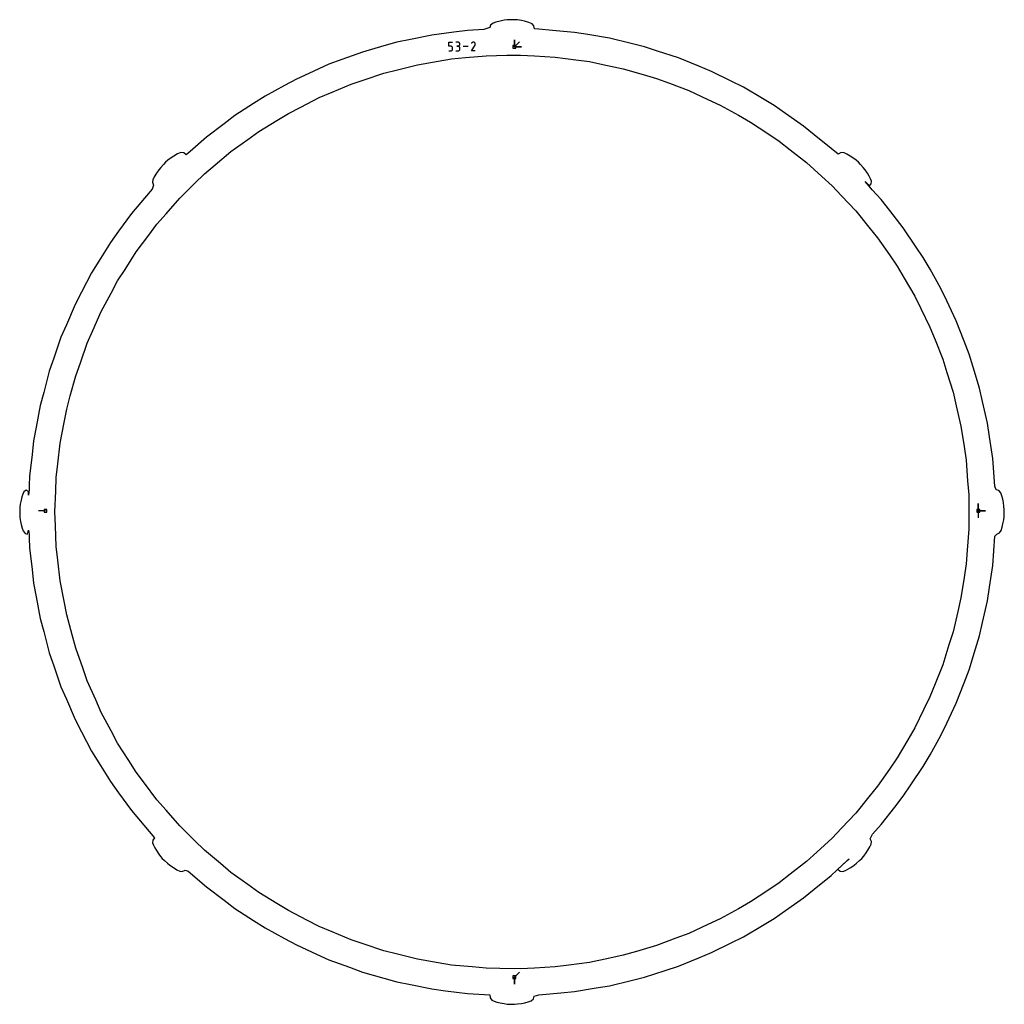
# Model space of a CAD drawing. Extents: x 0 to 600, y 0 to 900.
# Tile 4 of 21: x 202 to 399, y 203 to 399. Entities that reach past the tile are written whole.
import ezdxf

# ---------------------------------------------------------------- set-up
doc = ezdxf.new("R2010")
doc.units = 0

msp = doc.modelspace()

# ---------------------------------------------------------------- linework, layer by layer
at = {"layer": 'annotation', "color": 1}
for p, q in [((288.034081, 394.093283), (288.034081, 394.881944)), ((288.034081, 394.881944), (288.820632, 394.881944)), ((288.427356, 394.093283), (288.034081, 394.093283)), ((288.497971, 394.086971), (288.427356, 394.093283)), ((288.564465, 394.068767), (288.497971, 394.086971)), ((288.62572, 394.039767), (288.564465, 394.068767)), ((288.680618, 394.001071), (288.62572, 394.039767)), ((288.728042, 393.953776), (288.680618, 394.001071)), ((288.766873, 393.89898), (288.728042, 393.953776)), ((288.795994, 393.837781), (288.766873, 393.89898)), ((288.814286, 393.771276), (288.795994, 393.837781)), ((288.820632, 393.700564), (288.814286, 393.771276)), ((288.820632, 393.504648), (288.820632, 393.700564)), ((288.820632, 393.700564), (288.820632, 393.700564)), ((289.878038, 394.879889), (289.484763, 394.879889)), ((289.878038, 394.093339), (289.681123, 394.093339)), ((289.681123, 394.093339), (289.878038, 394.093339)), ((289.948769, 394.873541), (289.878038, 394.879889)), ((289.878038, 394.093339), (289.948769, 394.099689)), ((289.948769, 394.08699), (289.878038, 394.093339)), ((289.878038, 394.093339), (289.878038, 394.093339)), ((290.015325, 394.855245), (289.948769, 394.873541)), ((289.948769, 394.099689), (290.015325, 394.117996)), ((290.015325, 394.068694), (289.948769, 394.08699)), ((290.076598, 394.826127), (290.015325, 394.855245)), ((290.015325, 394.117996), (290.076598, 394.147143)), ((290.076598, 394.039576), (290.015325, 394.068694)), ((290.131482, 394.787312), (290.076598, 394.826127)), ((290.076598, 394.147143), (290.131482, 394.186014)), ((290.131482, 394.000761), (290.076598, 394.039576)), ((290.178869, 394.739925), (290.131482, 394.787312)), ((290.131482, 394.186014), (290.178869, 394.233494)), ((290.178869, 393.953375), (290.131482, 394.000761)), ((290.217653, 394.685093), (290.178869, 394.739925)), ((290.178869, 394.233494), (290.217653, 394.288465)), ((290.217653, 393.898542), (290.178869, 393.953375)), ((290.246726, 394.623939), (290.217653, 394.685093)), ((290.217653, 394.288465), (290.246726, 394.349812)), ((290.246726, 393.837388), (290.217653, 393.898542)), ((290.264982, 394.557589), (290.246726, 394.623939)), ((290.246726, 394.349812), (290.264982, 394.416419)), ((290.264982, 393.771039), (290.246726, 393.837388)), ((290.271313, 394.487169), (290.264982, 394.557589)), ((290.264982, 394.416419), (290.271313, 394.487169)), ((290.271313, 393.700619), (290.264982, 393.771039)), ((290.271313, 394.487169), (290.271313, 394.487169)), ((290.271313, 393.503704), (290.271313, 393.700619)), ((290.271313, 393.700619), (290.271313, 393.700619)), ((291.903972, 393.996436), (290.93561, 393.996436)), ((292.56807, 393.110914), (293.294868, 394.280966)), ((292.620825, 394.685014), (292.56918, 394.585946)), ((292.661809, 394.74313), (292.620825, 394.685014)), ((292.71098, 394.791644), (292.661809, 394.74313)), ((292.766844, 394.830166), (292.71098, 394.791644)), ((292.827905, 394.858309), (292.766844, 394.830166)), ((292.892666, 394.875683), (292.827905, 394.858309)), ((292.959634, 394.881901), (292.892666, 394.875683)), ((293.027311, 394.876574), (292.959634, 394.881901)), ((293.094204, 394.859313), (293.027311, 394.876574)), ((293.158815, 394.82973), (293.094204, 394.859313)), ((293.216604, 394.788695), (293.158815, 394.82973)), ((293.158815, 394.82973), (293.158815, 394.82973)), ((293.264921, 394.739453), (293.216604, 394.788695)), ((293.303338, 394.683513), (293.264921, 394.739453)), ((293.294868, 394.280966), (293.295737, 394.282041)), ((293.294868, 394.280966), (293.294868, 394.280966)), ((293.295737, 394.282041), (293.29657, 394.283125)), ((293.29657, 394.283125), (293.297373, 394.284228)), ((293.297373, 394.284228), (293.298151, 394.285358)), ((293.298151, 394.285358), (293.298911, 394.286525)), ((293.298911, 394.286525), (293.299656, 394.287737)), ((293.299656, 394.287737), (293.300393, 394.289004)), ((293.300393, 394.289004), (293.301128, 394.290335)), ((293.301128, 394.290335), (293.301865, 394.291739)), ((293.301865, 394.291739), (293.331874, 394.356172)), ((293.301865, 394.291739), (293.301865, 394.291739)), ((293.331424, 394.622385), (293.303338, 394.683513)), ((293.34875, 394.557578), (293.331424, 394.622385)), ((293.331874, 394.356172), (293.349405, 394.422962)), ((293.354887, 394.4906), (293.34875, 394.557578)), ((293.349405, 394.422962), (293.354887, 394.4906)), ((301.154824, 393.928724), (301.154824, 395.357474)), ((301.154824, 393.928724), (301.154824, 395.357474)), ((301.154824, 395.357474), (301.154824, 393.928724)), ((301.154824, 393.928724), (301.154824, 395.357474)), ((301.154824, 395.357474), (301.154824, 393.928724)), ((301.154824, 393.928724), (302.165103, 394.939002)), ((301.154824, 393.928724), (302.583574, 393.928724)), ((301.154824, 393.928724), (302.583574, 393.928724)), ((302.583574, 393.928724), (301.154824, 393.928724)), ((288.034081, 393.110928), (288.427356, 393.110928)), ((288.427356, 393.110928), (288.497942, 393.117275)), ((288.427356, 393.110928), (288.427356, 393.110928)), ((288.497942, 393.117275), (288.56442, 393.135571)), ((288.56442, 393.135571), (288.62567, 393.164704)), ((288.62567, 393.164704), (288.680572, 393.203557)), ((288.680572, 393.203557), (288.728005, 393.251018)), ((288.728005, 393.251018), (288.766848, 393.305972)), ((288.766848, 393.305972), (288.795981, 393.367304)), ((288.795981, 393.367304), (288.814282, 393.433901)), ((288.814282, 393.433901), (288.820632, 393.504648)), ((289.484763, 393.110984), (289.878038, 393.110984)), ((289.878038, 393.110984), (289.948769, 393.117329)), ((289.878038, 393.110984), (289.878038, 393.110984)), ((289.948769, 393.117329), (290.015325, 393.135616)), ((290.015325, 393.135616), (290.076598, 393.164722)), ((290.076598, 393.164722), (290.131482, 393.203525)), ((290.131482, 393.203525), (290.178869, 393.250902)), ((290.178869, 393.250902), (290.217653, 393.305731)), ((290.217653, 393.305731), (290.246726, 393.36689)), ((290.246726, 393.36689), (290.264982, 393.433255)), ((290.264982, 393.433255), (290.271313, 393.503704)), ((293.35462, 393.110914), (292.56807, 393.110914)), ((207.466282, 301.215221), (206.037532, 301.215221)), ((393.861307, 301.225613), (393.861307, 302.654363)), ((393.861307, 301.225613), (393.861307, 302.654363)), ((393.861307, 302.654363), (393.861307, 301.225613)), ((393.861307, 301.225613), (393.861307, 302.654363)), ((393.861307, 302.654363), (393.861307, 301.225613)), ((393.861307, 301.225613), (395.290057, 301.225613)), ((393.861307, 301.225613), (395.290057, 301.225613)), ((395.290057, 301.225613), (393.861307, 301.225613)), ((393.861307, 301.225613), (393.861307, 299.796863)), ((301.154786, 208.045999), (302.165065, 209.056278)), ((301.154786, 208.045999), (301.154786, 206.617249)), ((301.154786, 208.045999), (301.154786, 206.617249)), ((301.154786, 206.617249), (301.154786, 208.045999))]:
    msp.add_line(p, q, dxfattribs=at)
at = {"layer": 'boundary', "color": 5}
for p, q in [((296.240071, 397.782273), (295.063485, 397.413264)), ((296.410841, 398.263094), (296.240071, 397.782273)), ((296.899548, 398.68065), (296.410841, 398.263094)), ((297.48096, 398.865707), (296.899548, 398.68065)), ((298.301664, 399.079254), (297.48096, 398.865707)), ((299.126406, 399.237528), (298.301664, 399.079254)), ((299.734665, 399.319668), (299.126406, 399.237528)), ((300.556972, 399.363833), (299.734665, 399.319668)), ((301.161307, 399.355506), (300.556972, 399.363833)), ((301.76977, 399.302929), (301.161307, 399.355506)), ((302.59445, 399.180826), (301.76977, 399.302929)), ((303.20397, 399.045377), (302.59445, 399.180826)), ((304.024702, 398.827732), (303.20397, 399.045377)), ((304.716929, 398.533714), (304.024702, 398.827732)), ((305.042543, 398.11951), (304.716929, 398.533714)), ((305.175698, 397.514834), (305.042543, 398.11951)), ((306.042689, 397.489746), (305.175698, 397.514834)), ((308.76857, 397.237159), (306.042689, 397.489746)), ((284.686665, 396.304553), (280.37219, 395.415238)), ((289.055062, 396.872798), (284.686665, 396.304553)), ((291.769871, 397.225955), (289.055062, 396.872798)), ((295.063485, 397.413264), (291.769871, 397.225955)), ((313.15506, 396.830697), (308.76857, 397.237159)), ((315.854949, 396.377471), (313.15506, 396.830697)), ((320.199236, 395.648191), (315.854949, 396.377471)), ((324.477835, 394.600073), (320.199236, 395.648191)), ((275.057802, 394.11337), (270.820815, 392.907858)), ((277.690938, 394.862563), (275.057802, 394.11337)), ((280.37219, 395.415238), (277.690938, 394.862563)), ((327.136813, 393.948717), (324.477835, 394.600073)), ((329.740457, 393.102742), (327.136813, 393.948717)), ((270.820815, 392.907858), (266.6844, 391.392719)), ((333.930065, 391.741501), (329.740457, 393.102742)), ((338.007669, 390.074531), (333.930065, 391.741501)), ((264.113836, 390.451145), (260.100726, 388.634684)), ((266.6844, 391.392719), (264.113836, 390.451145)), ((340.541773, 389.038565), (338.007669, 390.074531)), ((260.100726, 388.634684), (257.606687, 387.505814)), ((344.485094, 387.075028), (340.541773, 389.038565)), ((255.202793, 386.195825), (251.334726, 384.087938)), ((257.606687, 387.505814), (255.202793, 386.195825)), ((346.935738, 385.854763), (344.485094, 387.075028)), ((350.723286, 383.60538), (346.935738, 385.854763)), ((251.334726, 384.087938), (249.034155, 382.604001)), ((249.034155, 382.604001), (245.332284, 380.21617)), ((353.077037, 382.207493), (350.723286, 383.60538)), ((355.321139, 380.6396), (353.077037, 382.207493)), ((245.332284, 380.21617), (243.147467, 378.566288)), ((358.932192, 378.116643), (355.321139, 380.6396)), ((243.147467, 378.566288), (239.632028, 375.911572)), ((361.054549, 376.387171), (358.932192, 378.116643)), ((239.632028, 375.911572), (236.358144, 373.044137)), ((364.469509, 373.60438), (361.054549, 376.387171)), ((233.136415, 372.108609), (232.608254, 371.772969)), ((233.87269, 372.535791), (233.136415, 372.108609)), ((234.480492, 372.802056), (233.87269, 372.535791)), ((235.084003, 372.749854), (234.480492, 372.802056)), ((235.599998, 372.379788), (235.084003, 372.749854)), ((236.358144, 373.044137), (235.599998, 372.379788)), ((365.896354, 372.499546), (364.469509, 373.60438)), ((366.448141, 372.796123), (365.896354, 372.499546)), ((367.062902, 372.755079), (366.448141, 372.796123)), ((367.621435, 372.470093), (367.062902, 372.755079)), ((368.236088, 372.109247), (367.621435, 372.470093)), ((368.765381, 371.773192), (368.236088, 372.109247)), ((231.033833, 370.459123), (230.483116, 369.846204)), ((231.470932, 370.883967), (231.033833, 370.459123)), ((231.939849, 371.277676), (231.470932, 370.883967)), ((232.608254, 371.772969), (231.939849, 371.277676)), ((369.434327, 371.277869), (368.765381, 371.773192)), ((369.902754, 370.884795), (369.434327, 371.277869)), ((370.34027, 370.459795), (369.902754, 370.884795)), ((370.890579, 369.847703), (370.34027, 370.459795)), ((229.209639, 367.930542), (228.928204, 367.386355)), ((229.639536, 368.662793), (229.209639, 367.930542)), ((230.110337, 369.357003), (229.639536, 368.662793)), ((230.483116, 369.846204), (230.110337, 369.357003)), ((371.264301, 369.357657), (370.890579, 369.847703)), ((371.734762, 368.664573), (371.264301, 369.357657)), ((372.055204, 368.119835), (371.734762, 368.664573)), ((372.348178, 367.593027), (372.055204, 368.119835)), ((229.074434, 366.315398), (228.757094, 365.522233)), ((228.928204, 367.386355), (228.861512, 366.865999)), ((228.861512, 366.865999), (229.074434, 366.315398)), ((372.05488, 366.076233), (371.25938, 367.000024)), ((371.25938, 367.000024), (372.13941, 366.138484)), ((372.686869, 365.378897), (372.05488, 366.076233)), ((372.13941, 366.138484), (372.449893, 366.590675)), ((372.513617, 367.105263), (372.348178, 367.593027)), ((372.449893, 366.590675), (372.513617, 367.105263)), ((228.366526, 365.060573), (224.647926, 360.648043)), ((228.757094, 365.522233), (228.366526, 365.060573)), ((374.470256, 363.417112), (372.686869, 365.378897)), ((376.160133, 361.263307), (374.470256, 363.417112)), ((224.647926, 360.648043), (222.058664, 357.084249)), ((378.879339, 357.797612), (376.160133, 361.263307)), ((222.058664, 357.084249), (220.449509, 354.869436)), ((381.335156, 354.140567), (378.879339, 357.797612)), ((220.449509, 354.869436), (218.130466, 351.124091)), ((382.861376, 351.867817), (381.335156, 354.140567)), ((218.130466, 351.124091), (216.689288, 348.79651)), ((384.21556, 349.4886), (382.861376, 351.867817)), ((216.689288, 348.79651), (214.653196, 344.890142)), ((386.394595, 345.660133), (384.21556, 349.4886)), ((214.653196, 344.890142), (213.387843, 342.462472)), ((387.569417, 343.187333), (386.394595, 345.660133)), ((213.387843, 342.462472), (211.645807, 338.41641)), ((389.45982, 339.208354), (387.569417, 343.187333)), ((211.645807, 338.41641), (210.563199, 335.901924)), ((391.051162, 335.100623), (389.45982, 339.208354)), ((210.563199, 335.901924), (209.124746, 331.738276)), ((392.04014, 332.54779), (391.051162, 335.100623)), ((392.837859, 329.928968), (392.04014, 332.54779)), ((209.124746, 331.738276), (208.230776, 329.150649)), ((208.230776, 329.150649), (207.103725, 324.892114)), ((394.121495, 325.714995), (392.837859, 329.928968)), ((207.103725, 324.892114), (206.40331, 322.245546)), ((394.723633, 323.044431), (394.121495, 325.714995)), ((395.692526, 318.747188), (394.723633, 323.044431)), ((206.40331, 322.245546), (205.593847, 317.915342)), ((396.09581, 316.03931), (395.692526, 318.747188)), ((205.593847, 317.915342), (205.090814, 315.224404)), ((205.090814, 315.224404), (204.787874, 312.503494)), ((396.744714, 311.68215), (396.09581, 316.03931)), ((204.787874, 312.503494), (204.300414, 308.125322)), ((397.160709, 306.161094), (396.744714, 311.68215)), ((204.300414, 308.125322), (204.228715, 306.257912)), ((203.15737, 305.037132), (202.922594, 304.574625)), ((203.578791, 305.352946), (203.15737, 305.037132)), ((204.086215, 305.07764), (203.578791, 305.352946)), ((204.195958, 305.451907), (204.054089, 304.348836)), ((204.054089, 304.348836), (204.086215, 305.07764)), ((204.228715, 306.257912), (204.195958, 305.451907)), ((397.456658, 305.437397), (397.160709, 306.161094)), ((397.941222, 305.2776), (397.456658, 305.437397)), ((398.370309, 304.797624), (397.941222, 305.2776)), ((202.59616, 303.378815), (202.438142, 302.556016)), ((202.755119, 303.990556), (202.59616, 303.378815)), ((202.922594, 304.574625), (202.755119, 303.990556)), ((398.564614, 304.197594), (398.370309, 304.797624)), ((398.741003, 303.519138), (398.564614, 304.197594)), ((398.878563, 302.903902), (398.741003, 303.519138)), ((202.355428, 301.945753), (202.31101, 301.124459)), ((202.31101, 301.124459), (202.319286, 300.513879)), ((202.438142, 302.556016), (202.355428, 301.945753)), ((399.000792, 302.085768), (398.878563, 302.903902)), ((399.054923, 301.47094), (399.000792, 302.085768)), ((399.063699, 300.855309), (399.054923, 301.47094)), ((202.319286, 300.513879), (202.372038, 299.90439)), ((202.372038, 299.90439), (202.494151, 299.081161)), ((202.494151, 299.081161), (202.630512, 298.468749)), ((398.780059, 298.60248), (398.93671, 299.42006)), ((398.93671, 299.42006), (399.019953, 300.035754)), ((399.019953, 300.035754), (399.063699, 300.855309)), ((202.630512, 298.468749), (202.808995, 297.780923)), ((202.808995, 297.780923), (202.995672, 297.194989)), ((202.995672, 297.194989), (203.410023, 296.711806)), ((203.890278, 296.540362), (204.0609, 297.37714)), ((204.0609, 297.37714), (204.185318, 296.545304)), ((398.089214, 296.804617), (398.413916, 297.289196)), ((398.413916, 297.289196), (398.620034, 297.986142)), ((398.620034, 297.986142), (398.780059, 298.60248)), ((203.410023, 296.711806), (203.890278, 296.540362)), ((204.185318, 296.545304), (204.224789, 295.758017)), ((204.224789, 295.758017), (204.300418, 293.849772)), ((396.744735, 290.292975), (397.194054, 296.169728)), ((397.194054, 296.169728), (397.543332, 296.548657)), ((397.543332, 296.548657), (398.089214, 296.804617)), ((204.300418, 293.849772), (204.78773, 289.47273)), ((204.78773, 289.47273), (205.090771, 286.750786)), ((396.096053, 285.937126), (396.744735, 290.292975)), ((205.090771, 286.750786), (205.594008, 284.058666)), ((395.692614, 283.228148), (396.096053, 285.937126)), ((205.594008, 284.058666), (206.403244, 279.729563)), ((394.723979, 278.931893), (395.692614, 283.228148)), ((206.403244, 279.729563), (207.10395, 277.081852)), ((394.121619, 276.260195), (394.723979, 278.931893)), ((207.10395, 277.081852), (208.230657, 272.824481)), ((393.323582, 273.640288), (394.121619, 276.260195)), ((392.040274, 269.427309), (393.323582, 273.640288)), ((208.230657, 272.824481), (209.124998, 270.235757)), ((209.124998, 270.235757), (210.563045, 266.073238)), ((391.050879, 266.873396), (392.040274, 269.427309)), ((210.563045, 266.073238), (211.646122, 263.557625)), ((389.460037, 262.766914), (391.050879, 266.873396)), ((211.646122, 263.557625), (213.387653, 259.512674)), ((387.570258, 258.789126), (389.460037, 262.766914)), ((213.387653, 259.512674), (214.653555, 257.083924)), ((386.394961, 256.315254), (387.570258, 258.789126)), ((214.653555, 257.083924), (216.689059, 253.178628)), ((384.216544, 252.487844), (386.394961, 256.315254)), ((216.689059, 253.178628), (218.130874, 250.849999)), ((382.861755, 250.107528), (384.216544, 252.487844)), ((218.130874, 250.849999), (220.449244, 247.105697)), ((380.40652, 246.451307), (382.861755, 250.107528)), ((220.449244, 247.105697), (222.059134, 244.889865)), ((378.879702, 244.17763), (380.40652, 246.451307)), ((222.059134, 244.889865), (224.647731, 241.326947)), ((377.189097, 242.022876), (378.879702, 244.17763)), ((374.47051, 238.557916), (377.189097, 242.022876)), ((224.647731, 241.326947), (228.202706, 237.116933)), ((372.724151, 236.632811), (374.47051, 238.557916)), ((228.202706, 237.116933), (229.257855, 235.86865)), ((372.28574, 235.678606), (372.724151, 236.632811)), ((228.933443, 235.406219), (228.85888, 234.892556)), ((228.85888, 234.892556), (229.026534, 234.381476)), ((229.257855, 235.86865), (228.933443, 235.406219)), ((229.026534, 234.381476), (229.312024, 233.868198)), ((372.166867, 234.047361), (372.454784, 234.611282)), ((372.50873, 235.143205), (372.28574, 235.678606)), ((372.454784, 234.611282), (372.50873, 235.143205)), ((229.312024, 233.868198), (229.634414, 233.318999)), ((229.634414, 233.318999), (230.101375, 232.629647)), ((230.101375, 232.629647), (230.477273, 232.135377)), ((370.585695, 231.772929), (370.982169, 232.245943)), ((370.982169, 232.245943), (371.474249, 232.910876)), ((371.474249, 232.910876), (371.811983, 233.443205)), ((371.811983, 233.443205), (372.166867, 234.047361)), ((230.477273, 232.135377), (230.789611, 231.772174)), ((230.789611, 231.772174), (231.218812, 231.33078)), ((231.218812, 231.33078), (231.829443, 230.782357)), ((231.829443, 230.782357), (232.323472, 230.406241)), ((232.323472, 230.406241), (233.01291, 229.938905)), ((365.590655, 229.423904), (366.593037, 230.322262)), ((366.682676, 230.401533), (365.792186, 229.604483)), ((366.593037, 230.322262), (367.655458, 231.334868)), ((368.031278, 231.681952), (366.682676, 230.401533)), ((367.655458, 231.334868), (368.031278, 231.681952)), ((368.363036, 229.938971), (369.051916, 230.406324)), ((369.051916, 230.406324), (369.546142, 230.782834)), ((369.546142, 230.782834), (370.156568, 231.331393)), ((370.156568, 231.331393), (370.585695, 231.772929)), ((233.01291, 229.938905), (233.738296, 229.512878)), ((233.738296, 229.512878), (234.287853, 229.228459)), ((234.287853, 229.228459), (234.793381, 229.157826)), ((234.793381, 229.157826), (235.378631, 229.388962)), ((235.378631, 229.388962), (236.006692, 229.240294)), ((236.006692, 229.240294), (239.631687, 226.063432)), ((361.055969, 225.588685), (364.469886, 228.370689)), ((364.469886, 228.370689), (365.590655, 229.423904)), ((365.792186, 229.604483), (366.268489, 229.233413)), ((366.268489, 229.233413), (366.806047, 229.161249)), ((366.806047, 229.161249), (367.305649, 229.332672)), ((367.305649, 229.332672), (367.814081, 229.616312)), ((367.814081, 229.616312), (368.363036, 229.938971)), ((239.631687, 226.063432), (243.146078, 223.409463)), ((358.932798, 223.858509), (361.055969, 225.588685)), ((243.146078, 223.409463), (245.331731, 221.758922)), ((355.322593, 221.336114), (358.932798, 223.858509)), ((245.331731, 221.758922), (249.032533, 219.371748)), ((353.077531, 219.767526), (355.322593, 221.336114)), ((249.032533, 219.371748), (251.33411, 217.887133)), ((350.722757, 218.369024), (353.077531, 219.767526)), ((251.33411, 217.887133), (255.201108, 215.779785)), ((346.936119, 216.120147), (350.722757, 218.369024)), ((255.201108, 215.779785), (257.606042, 214.469204)), ((257.606042, 214.469204), (261.618113, 212.653195)), ((340.542168, 212.936314), (344.484395, 214.899327)), ((344.484395, 214.899327), (346.936119, 216.120147)), ((261.618113, 212.653195), (264.113269, 211.523801)), ((338.006981, 211.899891), (340.542168, 212.936314)), ((264.113269, 211.523801), (268.248505, 210.00906)), ((333.930541, 210.233389), (338.006981, 211.899891)), ((268.248505, 210.00906), (270.820265, 209.067028)), ((270.820265, 209.067028), (275.056228, 207.861769)), ((327.137347, 208.026133), (331.32573, 209.387027)), ((331.32573, 209.387027), (333.930541, 210.233389)), ((275.056228, 207.861769), (277.69043, 207.112262)), ((277.69043, 207.112262), (280.372793, 206.559344)), ((320.19969, 206.326594), (324.477149, 207.374453)), ((324.477149, 207.374453), (327.137347, 208.026133)), ((280.372793, 206.559344), (284.686204, 205.670231)), ((284.686204, 205.670231), (287.402238, 205.316907)), ((287.402238, 205.316907), (291.769454, 204.748792)), ((291.769454, 204.748792), (295.169103, 204.551961)), ((306.042994, 204.484979), (310.428072, 204.891324)), ((310.428072, 204.891324), (313.155409, 205.144052)), ((313.155409, 205.144052), (317.498626, 205.873154)), ((317.498626, 205.873154), (320.19969, 206.326594)), ((295.169103, 204.551961), (296.234279, 204.490906)), ((296.234279, 204.490906), (296.322544, 203.876949)), ((296.322544, 203.876949), (296.639786, 203.455533)), ((296.639786, 203.455533), (297.113583, 203.218012)), ((297.113583, 203.218012), (297.677802, 203.056925)), ((297.677802, 203.056925), (298.295159, 202.896341)), ((298.295159, 202.896341), (299.111847, 202.739361)), ((299.111847, 202.739361), (299.729123, 202.655414)), ((299.729123, 202.655414), (300.548369, 202.611156)), ((301.169183, 202.6197), (301.785686, 202.673885)), ((301.785686, 202.673885), (302.602094, 202.795787)), ((302.602094, 202.795787), (303.219131, 202.933735)), ((303.219131, 202.933735), (303.897599, 203.11008)), ((303.897599, 203.11008), (304.502336, 203.306179)), ((304.502336, 203.306179), (304.976748, 203.732018)), ((304.976748, 203.732018), (305.137114, 204.21574)), ((305.137114, 204.21574), (306.042994, 204.484979)), ((300.548369, 202.611156), (301.169183, 202.6197))]:
    msp.add_line(p, q, dxfattribs=at)
at = {"layer": 'hole', "color": 5}
for p, q in [((301.440574, 394.214474), (300.869074, 394.214474)), ((300.869074, 394.214474), (300.869074, 393.642974)), ((300.869074, 393.642974), (301.440574, 393.642974)), ((301.440574, 393.642974), (301.440574, 394.214474)), ((288.624116, 391.515351), (291.372672, 391.776223)), ((291.372672, 391.776223), (295.505201, 392.168434)), ((295.505201, 392.168434), (299.6555, 392.246994)), ((299.6555, 392.246994), (302.415664, 392.299229)), ((302.415664, 392.299229), (305.171876, 392.142573)), ((305.171876, 392.142573), (309.316236, 391.906997)), ((309.316236, 391.906997), (313.430795, 391.358722)), ((277.786275, 389.332812), (281.812196, 390.343789)), ((281.812196, 390.343789), (285.90305, 391.04736)), ((285.90305, 391.04736), (288.624116, 391.515351)), ((313.430795, 391.358722), (316.167605, 390.994032)), ((316.167605, 390.994032), (318.869058, 390.423393)), ((318.869058, 390.423393), (322.9304, 389.565513)), ((271.170388, 387.347802), (275.108351, 388.660344)), ((275.108351, 388.660344), (277.786275, 389.332812)), ((322.9304, 389.565513), (326.915249, 388.402911)), ((326.915249, 388.402911), (329.565749, 387.629615)), ((329.565749, 387.629615), (332.150238, 386.658061)), ((264.723424, 384.868078), (268.550943, 386.47473)), ((268.550943, 386.47473), (271.170388, 387.347802)), ((332.150238, 386.658061), (336.035695, 385.197446)), ((258.482636, 381.907934), (262.177616, 383.799426)), ((262.177616, 383.799426), (264.723424, 384.868078)), ((336.035695, 385.197446), (339.799545, 383.447164)), ((256.024951, 380.649832), (258.482636, 381.907934)), ((339.799545, 383.447164), (342.30314, 382.282915)), ((342.30314, 382.282915), (345.923907, 380.252977)), ((253.669503, 379.209487), (256.024951, 380.649832)), ((345.923907, 380.252977), (348.332245, 378.902762)), ((250.128119, 377.043941), (253.669503, 379.209487)), ((348.332245, 378.902762), (351.78912, 376.604768)), ((247.888256, 375.429518), (250.128119, 377.043941)), ((351.78912, 376.604768), (354.088413, 375.076275)), ((244.52087, 373.002409), (247.888256, 375.429518)), ((354.088413, 375.076275), (356.265536, 373.378289)), ((241.346696, 370.327586), (244.52087, 373.002409)), ((356.265536, 373.378289), (359.538759, 370.825438)), ((239.235332, 368.548371), (241.346696, 370.327586)), ((359.538759, 370.825438), (362.609514, 368.032335)), ((237.264572, 366.614571), (239.235332, 368.548371)), ((362.609514, 368.032335), (364.651985, 366.174553)), ((234.301763, 363.70732), (237.264572, 366.614571)), ((364.651985, 366.174553), (366.548169, 364.167543)), ((366.548169, 364.167543), (369.398816, 361.150295)), ((231.567316, 360.584344), (234.301763, 363.70732)), ((229.748445, 358.507028), (231.567316, 360.584344)), ((369.398816, 361.150295), (372.013124, 357.926081)), ((228.091887, 356.298109), (229.748445, 358.507028)), ((225.601479, 352.977294), (228.091887, 356.298109)), ((372.013124, 357.926081), (373.75213, 355.781387)), ((373.75213, 355.781387), (376.115131, 352.368635)), ((223.369343, 349.477628), (225.601479, 352.977294)), ((376.115131, 352.368635), (377.686841, 350.098699)), ((221.88459, 347.149757), (223.369343, 349.477628)), ((377.686841, 350.098699), (379.082388, 347.716396)), ((220.580148, 344.716261), (221.88459, 347.149757)), ((379.082388, 347.716396), (381.180526, 344.134717)), ((218.619059, 341.057773), (220.580148, 344.716261)), ((381.180526, 344.134717), (382.39193, 341.653651)), ((216.940286, 337.261454), (218.619059, 341.057773)), ((382.39193, 341.653651), (384.213196, 337.923511)), ((215.823621, 334.736267), (216.940286, 337.261454)), ((384.213196, 337.923511), (385.233499, 335.357889)), ((214.436756, 330.823839), (215.823621, 334.736267)), ((385.233499, 335.357889), (386.767416, 331.500743)), ((213.514269, 328.22145), (214.436756, 330.823839)), ((386.767416, 331.500743), (387.590773, 328.865298)), ((387.590773, 328.865298), (388.828579, 324.9032)), ((212.427242, 324.215277), (213.514269, 328.22145)), ((388.828579, 324.9032), (389.450253, 322.213077)), ((211.704246, 321.550675), (212.427242, 324.215277)), ((211.184824, 318.838976), (211.704246, 321.550675)), ((389.450253, 322.213077), (390.384884, 318.168682)), ((210.40391, 314.762104), (211.184824, 318.838976)), ((390.384884, 318.168682), (391.010963, 314.065183)), ((209.933562, 310.637853), (210.40391, 314.762104)), ((391.010963, 314.065183), (391.427399, 311.335783)), ((391.427399, 311.335783), (391.741355, 307.196745)), ((209.620712, 307.894594), (209.933562, 310.637853)), ((209.51622, 305.135647), (209.620712, 307.894594)), ((391.741355, 307.196745), (391.950166, 304.443653)), ((209.359127, 300.98764), (209.51622, 305.135647)), ((391.950166, 304.443653), (391.950193, 301.68231)), ((207.752032, 301.500971), (207.180532, 301.500971)), ((207.180532, 301.500971), (207.180532, 300.929471)), ((207.752032, 300.929471), (207.752032, 301.500971)), ((391.950193, 301.68231), (391.950167, 297.531675)), ((394.147057, 301.511363), (393.575557, 301.511363)), ((393.575557, 301.511363), (393.575557, 300.939863)), ((394.147057, 300.939863), (394.147057, 301.511363)), ((207.180532, 300.929471), (207.752032, 300.929471)), ((209.463599, 298.228233), (209.359127, 300.98764)), ((393.575557, 300.939863), (394.147057, 300.939863)), ((209.620696, 294.080532), (209.463599, 298.228233)), ((391.950167, 297.531675), (391.63635, 293.394)), ((209.933707, 291.335753), (209.620696, 294.080532)), ((391.63635, 293.394), (391.427446, 290.639447)), ((210.403854, 287.213132), (209.933707, 291.335753)), ((391.427446, 290.639447), (391.010798, 287.908588)), ((391.010798, 287.908588), (390.384963, 283.806473)), ((211.18443, 283.137862), (210.403854, 287.213132)), ((390.384963, 283.806473), (389.762958, 281.114837)), ((211.704129, 280.424614), (211.18443, 283.137862)), ((212.790699, 276.419992), (211.704129, 280.424614)), ((389.762958, 281.114837), (388.828689, 277.07196)), ((213.514111, 273.753817), (212.790699, 276.419992)), ((388.828689, 277.07196), (388.004904, 274.435073)), ((214.90043, 269.842828), (213.514111, 273.753817)), ((388.004904, 274.435073), (386.767588, 270.474495)), ((215.823408, 267.239004), (214.90043, 269.842828)), ((386.767588, 270.474495), (385.234238, 266.618676)), ((217.501544, 263.444072), (215.823408, 267.239004)), ((385.234238, 266.618676), (384.213432, 264.051737)), ((384.213432, 264.051737), (383.001415, 261.569354)), ((218.618803, 260.917505), (217.501544, 263.444072)), ((220.579136, 257.260353), (218.618803, 260.917505)), ((383.001415, 261.569354), (381.180783, 257.840492)), ((381.180783, 257.840492), (379.784444, 255.456794)), ((221.884272, 254.825518), (220.579136, 257.260353)), ((224.115664, 251.326945), (221.884272, 254.825518)), ((379.784444, 255.456794), (377.687116, 251.876446)), ((377.687116, 251.876446), (376.114502, 249.605177)), ((225.601151, 248.997886), (224.115664, 251.326945)), ((227.258531, 246.787837), (225.601151, 248.997886)), ((376.114502, 249.605177), (373.752409, 246.193706)), ((229.748139, 243.468056), (227.258531, 246.787837)), ((373.752409, 246.193706), (372.0125, 244.047874)), ((372.0125, 244.047874), (369.399197, 240.824864)), ((231.567985, 241.389604), (229.748139, 243.468056)), ((234.301376, 238.267799), (231.567985, 241.389604)), ((369.399197, 240.824864), (366.549645, 237.808718)), ((237.263024, 235.361644), (234.301376, 238.267799)), ((366.549645, 237.808718), (364.652459, 235.800619)), ((239.234845, 233.426778), (237.263024, 235.361644)), ((364.652459, 235.800619), (361.582909, 233.008578)), ((242.407856, 230.752891), (239.234845, 233.426778)), ((361.582909, 233.008578), (359.539276, 231.149715)), ((244.520362, 228.972689), (242.407856, 230.752891)), ((359.539276, 231.149715), (356.267207, 228.597705)), ((247.886512, 226.546429), (244.520362, 228.972689)), ((356.267207, 228.597705), (354.088937, 226.898786)), ((250.127601, 224.931099), (247.886512, 226.546429)), ((354.088937, 226.898786), (351.788407, 225.369474)), ((253.667599, 222.766369), (250.127601, 224.931099)), ((351.788407, 225.369474), (348.332711, 223.072252)), ((256.024443, 221.325146), (253.667599, 222.766369)), ((348.332711, 223.072252), (345.923022, 221.721252)), ((259.718172, 219.434258), (256.024443, 221.325146)), ((345.923022, 221.721252), (342.303636, 219.692036)), ((262.177164, 218.175463), (259.718172, 219.434258)), ((339.798681, 218.527146), (336.036189, 216.777471)), ((342.303636, 219.692036), (339.798681, 218.527146)), ((264.724308, 217.106244), (262.177164, 218.175463)), ((268.550472, 215.500135), (264.724308, 217.106244)), ((336.036189, 216.777471), (333.450298, 215.805367)), ((271.171301, 214.626579), (268.550472, 215.500135)), ((275.107808, 213.314498), (271.171301, 214.626579)), ((333.450298, 215.805367), (329.566333, 214.345281)), ((277.787186, 212.641656), (275.107808, 213.314498)), ((281.811591, 211.631055), (277.787186, 212.641656)), ((325.582894, 213.18306), (322.931001, 212.409335)), ((329.566333, 214.345281), (325.582894, 213.18306)), ((285.900865, 210.927704), (281.811591, 211.631055)), ((288.623519, 210.459417), (285.900865, 210.927704)), ((316.168246, 210.980765), (312.055285, 210.432673)), ((320.22818, 211.83839), (316.168246, 210.980765)), ((322.931001, 212.409335), (320.22818, 211.83839)), ((292.754376, 210.067344), (288.623519, 210.459417)), ((295.504668, 209.806302), (292.754376, 210.067344)), ((298.266903, 209.754014), (295.504668, 209.806302)), ((302.415666, 209.675487), (298.266903, 209.754014)), ((305.174035, 209.832264), (302.415666, 209.675487)), ((309.316821, 210.067738), (305.174035, 209.832264)), ((312.055285, 210.432673), (309.316821, 210.067738)), ((301.440536, 208.331749), (300.869036, 208.331749)), ((300.869036, 208.331749), (300.869036, 207.760249)), ((300.869036, 207.760249), (301.440536, 207.760249)), ((301.440536, 207.760249), (301.440536, 208.331749))]:
    msp.add_line(p, q, dxfattribs=at)

doc.saveas('drawing.dxf')
